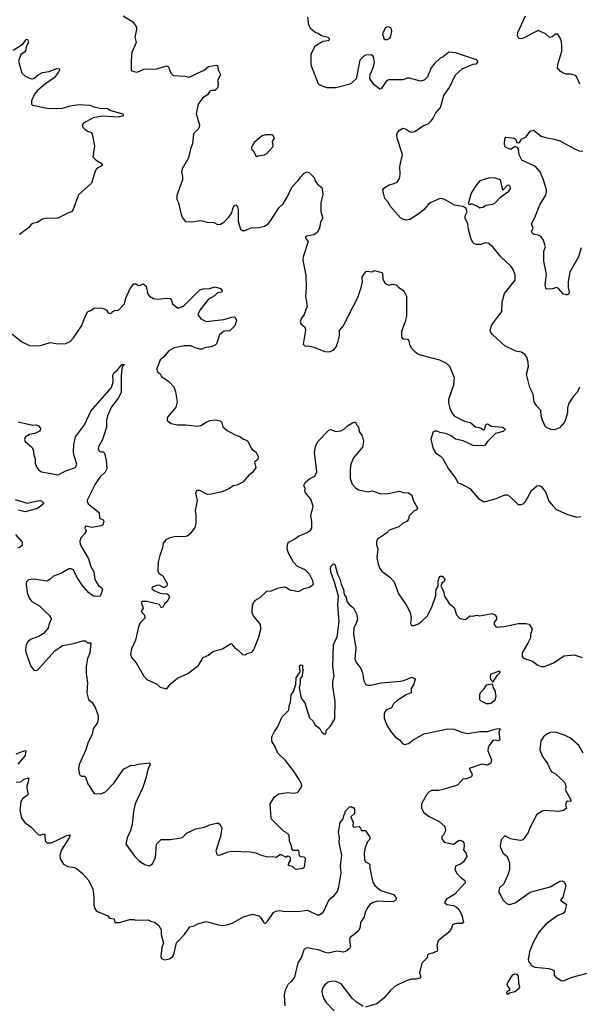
# Model space of a CAD drawing. Extents: x 2220333 to 2384341, y 721037 to 894043.
# Tile 158 of 256: x 2267246 to 2272342, y 836508 to 845473. Entities that reach past the tile are written whole.
import ezdxf

# ---------------------------------------------------------------- set-up
doc = ezdxf.new("R2010")
doc.units = 0

msp = doc.modelspace()

# ---------------------------------------------------------------- linework, layer by layer
at = {"layer": '0CON10XD'}
for points in [[(2268189.3, 845509.3), (2268275, 845452.5), (2268308.8, 845405), (2268310.8, 845385), (2268294.2, 845315), (2268305.9, 845264.1), (2268267.5, 845175), (2268260, 845105), (2268260.7, 845010.7), (2268285, 845000), (2268315, 844996.2), (2268375, 845021.2), (2268495, 845026), (2268583.6, 845053.6), (2268600, 845045), (2268621.2, 844985), (2268645, 844964), (2268751.7, 844958.3), (2268785, 844950.8), (2268805, 844954.3), (2268865.9, 844985.9), (2268925, 845014), (2268965, 845045.7), (2269035, 845060), (2269046.7, 845055), (2269052.5, 845015), (2269073.3, 844975), (2269047, 844917), (2269052.5, 844895), (2269050, 844855), (2269021.7, 844828.3), (2268991.2, 844828.8), (2268977, 844823), (2268959.5, 844790.5), (2268910.3, 844759.7), (2268870.8, 844705), (2268852, 844615), (2268882, 844515), (2268881.2, 844495), (2268870, 844475), (2268830, 844435), (2268819.4, 844345), (2268800, 844295), (2268784.4, 844215), (2268724.5, 844115.5), (2268720.6, 844085), (2268728.9, 844045), (2268727.1, 844015), (2268677, 843873), (2268677.5, 843835), (2268691.2, 843805), (2268715, 843700), (2268729.3, 843669.3), (2268756.4, 843636.4), (2268815, 843634), (2268895, 843643.8), (2268955, 843630), (2269015, 843626.7), (2269048.3, 843608.3), (2269075, 843612.5), (2269105, 843630), (2269151.2, 843675), (2269176.8, 843713.2), (2269185.9, 843754.1), (2269199.3, 843780.7), (2269215, 843787.5), (2269229.5, 843769.5), (2269236, 843745), (2269236, 843635), (2269256.7, 843565), (2269275, 843554.2), (2269295, 843552.5), (2269355, 843576.7), (2269425, 843582.5), (2269475, 843593.8), (2269505, 843610), (2269525, 843633.3), (2269608.3, 843761.7), (2269645, 843796.7), (2269685.7, 843864.3), (2269725, 843947.5), (2269780, 844005), (2269805, 844043.3), (2269837.5, 844075), (2269865, 844086.7), (2269885, 844077.5), (2269927.5, 844035), (2269939.3, 843999.3), (2269956.7, 843975), (2269997.5, 843945), (2270006.7, 843885), (2269987.5, 843805), (2269986.7, 843725), (2270003.6, 843676.4), (2270003.8, 843665), (2269984, 843625), (2269976.2, 843575), (2269953.9, 843536.1), (2269925, 843513.3), (2269858.3, 843501.7), (2269850, 843495), (2269850, 843485), (2269872.5, 843455), (2269826.2, 843315), (2269823.8, 843285), (2269851.4, 843145), (2269854.2, 843035.8), (2269848, 842955), (2269864.2, 842865), (2269835, 842787.5), (2269811.2, 842755), (2269801.2, 842725), (2269805, 842703.3), (2269842.5, 842675), (2269850, 842645), (2269828.3, 842518.3), (2269845, 842500), (2269875, 842502.5), (2269925, 842490), (2270025, 842451.2), (2270065, 842450), (2270102.5, 842465), (2270126.7, 842495), (2270146, 842545), (2270158, 842595), (2270157.5, 842642.5), (2270194.2, 842685), (2270244.2, 842785.8), (2270326.2, 842945), (2270356.2, 843035), (2270366.2, 843085), (2270365, 843130), (2270381.7, 843158.3), (2270405, 843182.5), (2270455, 843177.5), (2270475, 843190), (2270545, 843170), (2270550, 843165), (2270553, 843113), (2270570, 843075), (2270607, 843057), (2270645, 843063.8), (2270675, 843058.8), (2270695, 843036.7), (2270742.5, 843005), (2270766.7, 842955), (2270768, 842775), (2270755.8, 842724.2), (2270721.2, 842635), (2270721.7, 842581.7), (2270735, 842566.7), (2270776.7, 842565), (2270789.5, 842549.5), (2270796.7, 842515), (2270815, 842482.5), (2270848.3, 842448.3), (2270885, 842423.3), (2271070, 842375), (2271130, 842345), (2271159.3, 842319.3), (2271202, 842215), (2271195.9, 842145.9), (2271174.3, 842085), (2271150, 842015), (2271150, 841985), (2271163.8, 841935), (2271186.7, 841885), (2271205, 841862.5), (2271295, 841816.7), (2271350, 841805), (2271395, 841767.5), (2271446.4, 841756.4), (2271465, 841740), (2271478.3, 841741.7), (2271495, 841790), (2271505, 841792.5), (2271543, 841773), (2271641.7, 841761.7), (2271670, 841745), (2271647, 841723), (2271580, 841705), (2271507, 841633), (2271485, 841600), (2271465, 841592.5), (2271375, 841597.5), (2271285, 841637.5), (2271213, 841653), (2271173.6, 841683.6), (2271135, 841703.3), (2271075, 841713.3), (2271043, 841727), (2271025, 841727.5), (2271010.7, 841719.3), (2270988.8, 841655), (2271010, 841565), (2271035, 841527.5), (2271075, 841503.3), (2271095, 841480), (2271150, 841385), (2271218.8, 841295), (2271235, 841257.5), (2271265.8, 841245.8), (2271345, 841203.3), (2271425, 841112.5), (2271473.9, 841083.9), (2271585, 841114), (2271665, 841146.7), (2271685, 841146.7), (2271707.5, 841135), (2271785, 841057.5), (2271811.7, 841058.3), (2271830, 841065), (2271853, 841087), (2271907.5, 841185), (2271955, 841227.5), (2271975, 841232.5), (2271993, 841223), (2272033, 841173), (2272065, 841090), (2272102.5, 841045), (2272133.9, 841013.9), (2272220, 840975), (2272315, 840943.3), (2272355, 840948.8)], [(2271844.3, 842424.3), (2271815.8, 842445.8), (2271764.5, 842454.5), (2271665, 842503.8), (2271553, 842603), (2271536.2, 842625), (2271531.2, 842645), (2271546.2, 842695), (2271635.7, 842815), (2271640, 842905), (2271660.9, 842979.1), (2271757.7, 843102.3), (2271757.7, 843147.7), (2271739.7, 843199.7), (2271719.7, 843229.7), (2271631.3, 843311.3), (2271554.2, 843404.2), (2271516, 843436), (2271485, 843441.2), (2271445, 843427.5), (2271405, 843427.5), (2271385, 843432.5), (2271373.6, 843443.6), (2271353, 843483), (2271332.5, 843565), (2271327.5, 843615), (2271303.3, 843665), (2271303.6, 843686.4), (2271320, 843725), (2271310, 843755), (2271285, 843773.3), (2271205, 843785.7), (2271125, 843829.4), (2271095, 843842.9), (2271075, 843844.2), (2270990.9, 843809.1), (2270965, 843790), (2270928.8, 843745), (2270866.2, 843695), (2270800, 843655), (2270765, 843647.1), (2270735, 843655.7), (2270715, 843669.2), (2270622.2, 843772.2), (2270597.5, 843815), (2270571.9, 843845), (2270557.5, 843895), (2270553.8, 843925), (2270560.5, 843939.5), (2270610, 843970), (2270655, 843981.2), (2270682.5, 843995), (2270704.1, 844025.9), (2270711.4, 844065), (2270708.1, 844135), (2270730.8, 844245), (2270683.6, 844395), (2270680.6, 844425), (2270687.5, 844445), (2270705, 844465.8), (2270735, 844484.2), (2270759.1, 844479.1), (2270795, 844453.8), (2270815, 844448.8), (2270845, 844453.8), (2270921.5, 844508.5), (2270965, 844524.4), (2270995.6, 844555), (2271012.2, 844575), (2271036.4, 844623.6), (2271076.4, 844673.6), (2271108.3, 844781.7), (2271160, 844855), (2271215, 844971.2), (2271275, 845026), (2271375, 845067.5), (2271405, 845070), (2271417.5, 845085), (2271417.5, 845095), (2271405, 845107.5), (2271215, 845171.4), (2271155, 845176), (2271102.5, 845135), (2271075, 845123.3), (2271025, 845076.7), (2270993.3, 845035), (2270958.3, 844951.7), (2270928.3, 844921.7), (2270895, 844913.3), (2270795, 844940), (2270775, 844940), (2270735, 844926.7), (2270605, 844926.7), (2270585, 844917.5), (2270537.5, 844845), (2270525, 844840), (2270471.7, 844881.7), (2270435, 844937.5), (2270436, 844975), (2270451.2, 845008.8), (2270467.3, 845042.7), (2270475.8, 845085), (2270468.8, 845135), (2270462.5, 845145), (2270445, 845152), (2270395, 845149.2), (2270383.8, 845145), (2270344.1, 845105.9), (2270309.8, 844935), (2270255, 844886.2), (2270125, 844853.3), (2270045, 844852.5), (2269985, 844873.3), (2269967, 844887), (2269899.5, 845059.5), (2269900.9, 845159.1), (2269935.7, 845234.3), (2270005, 845277.8), (2270055, 845283.2), (2270071.4, 845295), (2270055, 845311.1), (2269995, 845327.1), (2269965, 845346.2), (2269937.5, 845355), (2269893, 845393), (2269879.2, 845425), (2269870.8, 845495)], [(2272347.3, 844887.3), (2272317.5, 844955), (2272306.4, 844966.4), (2272265, 844976.7), (2272225, 844976.7), (2272195, 844986.7), (2272167.5, 845005), (2272143.3, 845035), (2272146.2, 845065), (2272181.4, 845185), (2272184, 845246), (2272174, 845295), (2272145, 845341.2), (2272125, 845340), (2272095, 845316), (2272070.7, 845310.7), (2272035, 845343.8), (2271966.4, 845373.6), (2271825, 845303.3), (2271805, 845297.5), (2271790.7, 845300.7), (2271780, 845325), (2271783.3, 845355), (2271852.1, 845507.9)], [(2270575, 845293.8), (2270595, 845294.2), (2270615, 845304), (2270621.4, 845315), (2270634.2, 845364.2), (2270628, 845395), (2270605, 845407.5), (2270585.7, 845404.3), (2270574.5, 845395.5), (2270550.8, 845345), (2270562.3, 845302.3), (2270575, 845293.8)], [(2267185.3, 845194.7), (2267276.4, 845253.6), (2267305, 845291.2), (2267315, 845296.7), (2267320.7, 845290.7), (2267326.7, 845265), (2267304.3, 845225.7), (2267302, 845195), (2267291.2, 845178.8), (2267256.7, 845155), (2267236.7, 845095), (2267265.4, 844985.4), (2267291.4, 844961.4), (2267335, 844941.1), (2267355, 844934.5), (2267375, 844937.5), (2267415, 844972.5), (2267455, 844992.5), (2267515, 845000), (2267585, 845030), (2267607.5, 845025), (2267608.8, 845015), (2267598, 844995), (2267560, 844945), (2267479.8, 844890.2), (2267405.4, 844824.6), (2267381.4, 844795), (2267354.3, 844735), (2267354, 844705), (2267363.3, 844695), (2267495, 844667.8), (2267585, 844664.4), (2267635, 844667.8), (2267705, 844688.2), (2267785, 844702.2), (2267885, 844695.7), (2267925, 844679.2), (2267975, 844668.6), (2268045, 844664.3), (2268076.6, 844646.6), (2268185.9, 844615.9), (2268187.5, 844605), (2268182.5, 844595), (2268144.1, 844585.9), (2267995.7, 844594.3), (2267915, 844578.1), (2267827.7, 844532.3), (2267814, 844516), (2267820, 844495), (2267832.1, 844482.1), (2267865, 844456.7), (2267895, 844447.5), (2267906.7, 844435), (2267926.2, 844325), (2267913, 844223), (2267942.7, 844192.7), (2267986.9, 844166.9), (2267996.7, 844155), (2267996.7, 844145), (2267946.7, 844115), (2267933.3, 844095), (2267901.2, 843985), (2267782.7, 843877.3), (2267730.7, 843739.3), (2267717.5, 843725), (2267690, 843715), (2267586.4, 843663.6), (2267495, 843666.2), (2267455, 843656), (2267405, 843626), (2267365, 843618.8), (2267350.5, 843609.5), (2267325, 843576.7), (2267244.1, 843515.9)], [(2269405, 844227.5), (2269415, 844232.5), (2269475, 844243.8), (2269495, 844253.8), (2269547.3, 844312.7), (2269553.3, 844325), (2269547.5, 844365), (2269566.7, 844395), (2269550.7, 844420.7), (2269535, 844426.2), (2269485, 844426), (2269454.1, 844415.9), (2269382.5, 844355), (2269358.3, 844311.7), (2269360, 844285), (2269375, 844280), (2269395, 844232.5), (2269405, 844227.5)], [(2272360, 843395), (2272335, 843312.5), (2272255.9, 843174.1), (2272240, 843085), (2272240, 843035), (2272248.8, 842995), (2272245, 842977.5), (2272235, 842967.5), (2272225, 842966.7), (2272195, 842976.2), (2272152.5, 843025), (2272135, 843033.3), (2272098.3, 843021.7), (2272040.7, 843020.7), (2272030, 843055), (2272044.5, 843155.5), (2272019.6, 843275), (2272018.8, 843365), (2272034.2, 843405), (2272014.2, 843465), (2271995, 843496.7), (2271975, 843508.8), (2271925, 843521.2), (2271910, 843535), (2271907.5, 843545), (2271922.5, 843575), (2271906.2, 843615), (2271937.8, 843672.2), (2271982.6, 843787.4), (2272035.7, 843875), (2272044.2, 843905), (2272042, 843925), (2272015.5, 844015), (2271985, 844088), (2271944, 844135), (2271818.9, 844195), (2271793.7, 844243.7), (2271787.2, 844295), (2271779.9, 844309.9), (2271765, 844316.9), (2271755, 844314.5), (2271715, 844290), (2271664.3, 844315), (2271659.2, 844345), (2271665, 844387.5), (2271675, 844403.8), (2271747.5, 844395), (2271762.5, 844382.5), (2271773.6, 844353.6), (2271785, 844351.4), (2271795.8, 844355), (2271815.6, 844384.4), (2271858.8, 844405), (2271895, 844458.8), (2271925, 844466.7), (2271995, 844413.8), (2272045, 844396.2), (2272115, 844386.2), (2272165, 844371.2), (2272297.3, 844297.3), (2272340.3, 844280.3), (2272373.9, 844276.1)], [(2271435, 843760), (2271445, 843762.5), (2271465, 843767.5), (2271490, 843785), (2271555, 843792), (2271575.6, 843804.4), (2271625, 843857.5), (2271699.5, 843910.5), (2271716.7, 843935), (2271713.3, 843955), (2271700, 843965), (2271685, 843963.3), (2271645, 843920), (2271625.6, 844015.6), (2271575, 844030), (2271523, 844033), (2271435, 844006.2), (2271402.4, 843967.6), (2271358.1, 843895), (2271330, 843795), (2271345, 843790), (2271353, 843797), (2271366.4, 843796.4), (2271425, 843770), (2271435, 843760)], [(2267170, 842615), (2267265, 842540), (2267335, 842508), (2267425, 842503.8), (2267525, 842533.8), (2267595, 842520.8), (2267665, 842525.8), (2267705.5, 842544.5), (2267736, 842575), (2267812.4, 842687.6), (2267829.7, 842740.3), (2267865, 842813.3), (2267900.7, 842829.3), (2267925, 842850), (2267995, 842846.7), (2268015, 842840), (2268035, 842827.5), (2268052.5, 842805), (2268069.3, 842799.3), (2268085, 842803.8), (2268095, 842816.7), (2268112.5, 842825), (2268145, 842828.8), (2268200, 842885), (2268212.1, 842937.9), (2268253.1, 843025), (2268285, 843066.7), (2268305, 843067.5), (2268327, 843053), (2268345, 843056.7), (2268369.3, 843069.3), (2268397.3, 843047.3), (2268413.3, 842973.3), (2268426.7, 842955), (2268465, 842936), (2268505, 842928.8), (2268585, 842938), (2268615, 842933.3), (2268627.7, 842917.7), (2268637.5, 842885), (2268685, 842847.5), (2268736.7, 842865), (2268887.3, 843012.7), (2268915, 843021.4), (2268974.4, 843025.6), (2269025, 843042), (2269075, 843026.2), (2269088.8, 843005), (2269087.7, 842992.3), (2269047.5, 842985), (2269020.9, 842959.1), (2268965, 842927.5), (2268885, 842828), (2268867.7, 842787.7), (2268895, 842748), (2268945, 842725.8), (2269105, 842742.5), (2269175, 842764.4), (2269205, 842766.2), (2269219.2, 842735), (2269203.7, 842686.3), (2269155, 842635.7), (2269125, 842640), (2269102.5, 842635), (2269065.7, 842605), (2269037.3, 842522.7), (2269025, 842510), (2268986, 842494), (2268930, 842485), (2268906.1, 842473.9), (2268885.9, 842474.1), (2268845, 842484.2), (2268805, 842502.9), (2268744.3, 842504.3), (2268655, 842485.7), (2268605, 842459.2), (2268555, 842400), (2268524, 842375), (2268493.8, 842295), (2268499.3, 842269.3), (2268525, 842247.5), (2268537.5, 842225), (2268605, 842178.8), (2268649.1, 842129.1), (2268665.8, 842085), (2268680, 841995), (2268668, 841945), (2268592.5, 841855), (2268587.5, 841845), (2268590, 841825), (2268625, 841796.7), (2268684.1, 841784.1), (2268755, 841784.3), (2268865, 841771.9), (2268895, 841778.1), (2268945, 841810), (2268977.3, 841822.7), (2269025, 841829.6), (2269072.2, 841822.2), (2269085.8, 841805), (2269095, 841766.7), (2269135, 841734), (2269202.5, 841695), (2269255, 841676), (2269283.1, 841653.1), (2269312.5, 841645), (2269323.3, 841635), (2269352.7, 841572.7), (2269365, 841556.7), (2269395, 841537.5), (2269416.7, 841495), (2269415, 841470), (2269383.3, 841445), (2269396.2, 841395), (2269365, 841350), (2269335, 841328.8), (2269277.5, 841262.5), (2269223.9, 841236.1), (2269190.5, 841229.5), (2269155, 841203.3), (2269090, 841175), (2268988.3, 841151.7), (2268955, 841150), (2268885, 841187.5), (2268860, 841185), (2268847.5, 841165), (2268863.3, 841095), (2268843.8, 841005), (2268851.2, 840955), (2268851.2, 840885), (2268840.7, 840849.3), (2268799.3, 840790.7), (2268770.8, 840769.2), (2268745, 840764.2), (2268665, 840767.5), (2268614.2, 840755.8), (2268577.5, 840737.5), (2268552.7, 840707.3), (2268546.1, 840663.9), (2268521.2, 840595), (2268506.4, 840533.6), (2268502.5, 840455), (2268512.5, 840435), (2268548.3, 840408.3), (2268593.3, 840335), (2268583.3, 840315), (2268565, 840302), (2268555, 840302), (2268522.7, 840322.7), (2268505, 840324.5), (2268452.5, 840305), (2268448, 840295), (2268471.4, 840275), (2268525, 840252.9), (2268554.5, 840245.5), (2268585, 840249.2), (2268600, 840235), (2268608.8, 840215), (2268588.8, 840175), (2268565.9, 840154.1), (2268548.8, 840125), (2268535, 840117.5), (2268518.6, 840148.6), (2268405, 840176.2), (2268365.5, 840174.5), (2268353.4, 840166.6), (2268371.2, 840115), (2268351.2, 840085), (2268382.5, 840052.5), (2268386.9, 840025), (2268345.7, 839985), (2268332.4, 839957.6), (2268299.5, 839825), (2268265.5, 839744.5), (2268254.4, 839695.6), (2268265, 839666), (2268307.9, 839617.9), (2268375, 839496.7), (2268405, 839466.2), (2268492.5, 839425), (2268526.4, 839396.4), (2268585, 839380), (2268615.8, 839424.2), (2268683.2, 839476.8), (2268778.3, 839521.7), (2268875, 839594.2), (2268916.2, 839665), (2268965, 839688), (2269005, 839720), (2269092.5, 839745), (2269165, 839791.2), (2269175, 839790), (2269205, 839753.3), (2269232.5, 839735), (2269275, 839692.5), (2269305, 839690), (2269318.3, 839701.7), (2269360, 839715), (2269375, 839732.5), (2269394, 839775), (2269424.4, 839855.6), (2269440.8, 839925), (2269437.5, 839965), (2269374.6, 840044.6), (2269362.8, 840072.8), (2269364.6, 840135.4), (2269375.6, 840165), (2269392.8, 840187.2), (2269435, 840211.2), (2269495, 840268.8), (2269535, 840272), (2269605, 840298.8), (2269655, 840308), (2269675, 840303.3), (2269705, 840281.2), (2269785, 840266.7), (2269835, 840293.3), (2269883.6, 840306.4), (2269920, 840335), (2269916.2, 840365), (2269886, 840425), (2269845, 840464.2), (2269776.2, 840495), (2269740, 840535), (2269692.5, 840615), (2269682.5, 840655), (2269684.2, 840695.8), (2269693.2, 840716.8), (2269740.9, 840739.1), (2269785, 840769.2), (2269865, 840803.1), (2269895, 840824.3), (2269906.9, 840845), (2269907.5, 840905), (2269895.6, 840955), (2269919.2, 841045), (2269897, 841107), (2269850, 841165), (2269843.9, 841186.1), (2269846.1, 841206.1), (2269832.5, 841235), (2269845, 841260), (2269885, 841293.3), (2269935, 841316.7), (2269952.5, 841355), (2269930, 841535), (2269942, 841595), (2269964, 841635), (2270065, 841740), (2270075, 841743.3), (2270125, 841723.8), (2270170.5, 841729.5), (2270205, 841748), (2270231.2, 841775), (2270275, 841804), (2270295, 841810), (2270305, 841807.5), (2270313.9, 841783.9), (2270332.5, 841765), (2270337.5, 841725), (2270363.6, 841683.6), (2270376.7, 841635), (2270368.3, 841581.7), (2270285, 841483.3), (2270260.8, 841425), (2270254.2, 841375), (2270254, 841295), (2270272.7, 841242.7), (2270305, 841210), (2270335, 841193.3), (2270415, 841173.8), (2270455, 841183.3), (2270535, 841156.2), (2270600.7, 841159.3), (2270705, 841180), (2270737, 841167), (2270787.5, 841165), (2270817.5, 841145), (2270828.3, 841098.3), (2270867.5, 841025), (2270859.3, 841010.7), (2270835, 840997.5), (2270792.5, 840955), (2270785.9, 840924.1), (2270773, 840907), (2270733.3, 840885), (2270697.5, 840855), (2270610, 840825), (2270585, 840797.5), (2270505, 840742.5), (2270493.9, 840716.1), (2270493.9, 840696.1), (2270508, 840655), (2270498, 840575), (2270510, 840515), (2270525, 840476.7), (2270545, 840451.2), (2270615, 840398.8), (2270656, 840355), (2270696, 840245), (2270765.5, 840145.5), (2270800.8, 840075), (2270811.2, 840025), (2270803.3, 839975), (2270815, 839957.5), (2270835, 839957.5), (2270870.7, 839969.3), (2270905, 839993.3), (2270956.8, 840043.2), (2270998.8, 840125), (2271035, 840230), (2271036.2, 840255)], [(2272345, 842126.7), (2272326.1, 842083.9), (2272290, 842045), (2272243.3, 841975), (2272233.3, 841935), (2272233.3, 841895), (2272217.3, 841832.7), (2272203.8, 841805), (2272162.7, 841757.3), (2272115, 841740), (2272085, 841742), (2272055, 841754), (2272035, 841766.7), (2272006.8, 841826.8), (2271995.6, 841865), (2271992.9, 841915), (2271955, 841954.2), (2271930, 841995), (2271921.5, 842065), (2271890, 842125), (2271861.4, 842245), (2271880, 842315), (2271877.1, 842355), (2271865, 842400), (2271844.3, 842424.3)], [(2267230.7, 841810.7), (2267365, 841781.2), (2267395, 841783.8), (2267416.7, 841775), (2267436.2, 841755), (2267433.3, 841735), (2267425, 841726.7), (2267385, 841706.7), (2267335, 841696.7), (2267300, 841675), (2267288.8, 841655), (2267295, 841633.3), (2267358.7, 841578.7), (2267372, 841545), (2267376.2, 841505), (2267386, 841475), (2267386.7, 841435), (2267400.5, 841400.5), (2267416.1, 841376.1), (2267445, 841356.7), (2267595, 841330), (2267665, 841366.7), (2267755, 841396.2), (2267766.9, 841425), (2267743.9, 841493.9), (2267737.5, 841535), (2267738.7, 841605), (2267754.5, 841675), (2267835, 841784.3), (2267895, 841908.9), (2268083.1, 842125), (2268096.1, 842175), (2268095, 842237.5), (2268105, 842261.4), (2268135, 842280), (2268175, 842332.5), (2268200, 842335), (2268183.3, 842316.7), (2268175.8, 842294.2), (2268169.2, 842230.8), (2268170.5, 842160.5), (2268170.7, 842079.3), (2268143.9, 842026.1), (2268081.9, 841948.1), (2268044.4, 841865), (2268035.6, 841825.6), (2268035.7, 841765.7), (2268019.1, 841705), (2267999.5, 841650.5), (2267962.9, 841585), (2267961.4, 841565), (2267968.8, 841545), (2267985, 841537.1), (2268005, 841537.1), (2268016.8, 841526.8), (2268032.9, 841462.9), (2268039.8, 841385), (2268025, 841353.5), (2267975, 841308.8), (2267932.5, 841245), (2267862, 841105), (2267861.2, 841085), (2267870, 841065), (2267970, 840985), (2267972.5, 840935), (2268005, 840920), (2268012.5, 840905), (2268002.5, 840875), (2267984.1, 840865.9), (2267905, 840850), (2267845, 840862.5), (2267840, 840845), (2267850, 840815), (2267835, 840793.3), (2267803.3, 840755), (2267793.3, 840725), (2267796.2, 840695), (2267872, 840565), (2267890.5, 840500.5), (2267921.2, 840445), (2267929.4, 840375), (2267965, 840320), (2267995, 840300), (2267998.8, 840285), (2267983.8, 840235), (2267975, 840223.8), (2267935, 840220), (2267917.5, 840225), (2267875, 840253.8), (2267814.2, 840325), (2267759.7, 840409.7), (2267735, 840464), (2267715, 840474.3), (2267695, 840471.9), (2267619.8, 840430.2), (2267555, 840405.7), (2267521.2, 840375), (2267495, 840362.2), (2267375, 840379.2), (2267325.9, 840374.1), (2267306.7, 840355), (2267306.2, 840335), (2267313.8, 840255), (2267333.9, 840203.9), (2267357.5, 840175), (2267427.7, 840137.7), (2267486, 840076), (2267515, 840050), (2267536.7, 840015), (2267513.3, 839975), (2267505, 839933.3), (2267464.1, 839885.9), (2267425, 839861.2), (2267345, 839830), (2267320.3, 839809.7), (2267303.8, 839785), (2267298.8, 839735), (2267304, 839705), (2267346.1, 839586.1), (2267375, 839550), (2267395, 839546.7), (2267412.5, 839555), (2267565, 839726.2), (2267635, 839776.7), (2267735, 839793.3), (2267817, 839817), (2267845, 839817.5), (2267865, 839800), (2267895, 839800), (2267886, 839705), (2267865, 839657.5), (2267850, 839585), (2267851.2, 839521.2), (2267864, 839435), (2267858, 839345), (2267873.8, 839285), (2267906.2, 839255), (2267936.7, 839205), (2267962, 839135), (2267962, 839108), (2267953.3, 839075), (2267914.1, 839015.9), (2267906.7, 838965), (2267868.8, 838895), (2267848, 838825), (2267788.3, 838691.7), (2267781.2, 838651.2), (2267789.3, 838599.3), (2267805, 838586.7), (2267835, 838586.7), (2267845, 838577.5), (2267866.2, 838515), (2267925, 838427.5), (2267985, 838426), (2268027, 838443), (2268105, 838524), (2268191.7, 838648.3), (2268260, 838685), (2268286.1, 838683.9), (2268325, 838694), (2268425.6, 838705.6), (2268433.8, 838695), (2268432, 838685), (2268412, 838645), (2268397.5, 838575), (2268366.6, 838483.4), (2268315, 838373.3), (2268296.2, 838335), (2268282, 838265), (2268271.2, 838145), (2268255, 838090), (2268223.3, 838025), (2268212.5, 837965), (2268294.1, 837854.1), (2268334.2, 837814.2), (2268382.3, 837782.3), (2268425, 837770), (2268455, 837787.5), (2268483.3, 837845), (2268492.5, 837965), (2268535, 838010), (2268615, 838010), (2268717, 838023), (2268735, 838032.5), (2268765, 838067.5), (2268850, 838105), (2268929.3, 838120.7), (2268975, 838142.5), (2269037, 838157), (2269055, 838157.5), (2269069.3, 838149.3), (2269086.4, 838113.6), (2269073.3, 838035), (2269032.5, 837905), (2269045, 837870), (2269065, 837867.5), (2269143.9, 837896.1), (2269185, 837901.2), (2269343.9, 837896.1), (2269395, 837887.5), (2269445, 837865.8), (2269505, 837850), (2269545, 837853.3), (2269581.7, 837848.3), (2269615, 837872.5), (2269625, 837872.5), (2269665, 837850), (2269678.3, 837851.7), (2269685, 837860), (2269697, 837857), (2269707.5, 837845), (2269707.5, 837815), (2269692.5, 837795), (2269690, 837775), (2269727, 837767), (2269758.3, 837738.3), (2269825, 837747.5), (2269836.7, 837755), (2269843.3, 837775), (2269850, 837835), (2269835, 837847.5), (2269805, 837850), (2269795, 837860), (2269788.3, 837908.3), (2269735, 837910), (2269723, 837923), (2269721.7, 837951.7), (2269703.3, 837995), (2269698.3, 838048.3), (2269673.6, 838073.6), (2269647.5, 838085), (2269540, 838195), (2269536.2, 838205), (2269527, 838333), (2269565, 838397.5), (2269605, 838423.3), (2269685, 838436.2), (2269735, 838431.2), (2269775, 838438), (2269786, 838445), (2269815.8, 838495), (2269812, 838515), (2269786.2, 838565), (2269739.2, 838635), (2269665, 838728), (2269595.8, 838795), (2269575, 838847.5), (2269543.3, 838905), (2269543.3, 838945), (2269565, 838992.5), (2269595, 839032.5), (2269636, 839125), (2269696, 839185), (2269700.8, 839225), (2269713.2, 839256.8), (2269717.5, 839325), (2269738, 839355), (2269760, 839420), (2269765, 839480), (2269800, 839535), (2269795, 839590), (2269805, 839600), (2269820, 839595), (2269820, 839565), (2269827.5, 839555), (2269820, 839535), (2269817.5, 839495), (2269800, 839475), (2269800, 839435), (2269791.2, 839388.8), (2269810, 839295), (2269843.9, 839253.9), (2269885, 839117.5), (2269917.5, 839085), (2269934.1, 839054.1), (2269979.3, 839019.3), (2269995, 838990), (2270015, 838970), (2270035, 838970), (2270040, 839005), (2270075, 839041.2), (2270115, 839107.5), (2270117.5, 839265), (2270098, 839402), (2270096.9, 839445), (2270110.4, 839495), (2270097.3, 839585), (2270102.3, 839785), (2270136.2, 839855), (2270154.1, 839995), (2270143.1, 840146.9), (2270149.6, 840225), (2270113, 840353), (2270079.4, 840445), (2270075.6, 840475), (2270080, 840495), (2270105, 840520), (2270115.5, 840515.5), (2270140, 840425), (2270162, 840382), (2270173.6, 840333.6), (2270195.7, 840285), (2270200.3, 840240.3), (2270217.5, 840215), (2270224.4, 840174.4), (2270248.8, 840145), (2270285, 840116.7), (2270312, 840065), (2270322.9, 840015), (2270310.6, 839975), (2270296.8, 839953.2)], [(2267205, 841105.4), (2267315, 841072), (2267425, 841095.6), (2267445, 841093.8), (2267463.3, 841075), (2267462.5, 841065), (2267407.3, 841022.7), (2267295, 840993.1), (2267235, 841006.7)], [(2267206.9, 840786.9), (2267268.8, 840715), (2267267.5, 840685), (2267250.5, 840669.5), (2267225, 840662.9)], [(2271036.2, 840255), (2271038.8, 840285), (2271057.5, 840315), (2271056.7, 840355), (2271065, 840390), (2271075, 840407.5), (2271095, 840407.5), (2271117.5, 840375), (2271107.5, 840355), (2271092.5, 840345), (2271080, 840315), (2271105, 840270), (2271113.3, 840225), (2271157, 840157), (2271200.9, 840120.9), (2271223.8, 840055), (2271255, 840020), (2271305, 840013.3), (2271345, 840046.7), (2271375, 840043.3), (2271405, 840051.2), (2271435, 840043.8), (2271546.2, 840066.2), (2271568.8, 840058.8), (2271587.5, 840035), (2271586.7, 840015), (2271567.5, 839985), (2271567.5, 839965), (2271585, 839942.5), (2271657, 839947), (2271785, 839976.2), (2271853.6, 839976.4), (2271885, 839970), (2271912.5, 839925), (2271897.5, 839875), (2271897.5, 839845), (2271873.8, 839795), (2271820.5, 839709.5), (2271820, 839675), (2271835, 839660), (2271915, 839634), (2271965, 839597.5), (2271995, 839584.4), (2272025, 839584.4), (2272106.1, 839616.1), (2272205, 839681.8), (2272295, 839690.6), (2272367.3, 839667.3)], [(2270296.8, 839953.2), (2270289.2, 839935), (2270285.8, 839875), (2270306.2, 839755), (2270296.7, 839655), (2270306.7, 839625), (2270351.2, 839565), (2270368.8, 839525), (2270380, 839455), (2270395, 839422.5), (2270413.6, 839413.6), (2270444, 839414), (2270535, 839436.5), (2270715, 839449.2), (2270745, 839456), (2270817, 839487), (2270842.5, 839475), (2270846.2, 839465), (2270832.1, 839417.9), (2270811.2, 839385), (2270810, 839345), (2270764.3, 839325.7), (2270678.7, 839271.3), (2270648.8, 839245), (2270631.2, 839208.8), (2270578.8, 839185), (2270566.1, 839153.9), (2270566.2, 839115), (2270586.2, 839055), (2270623.3, 838995), (2270665, 838943.3), (2270703.3, 838915), (2270735, 838880), (2270754.2, 838874.2), (2270785, 838884.3), (2270825.4, 838914.6), (2270925, 838970), (2271145, 839017.1), (2271202.3, 839012.3), (2271270, 838985), (2271325, 838974.3), (2271435, 838993.3), (2271505, 838992.2), (2271575, 839014.2), (2271605, 839018.8), (2271620, 839015), (2271608.8, 838985), (2271617.5, 838915), (2271605, 838907.5), (2271575, 838913.3), (2271555, 838910), (2271520, 838865), (2271512.5, 838845), (2271508.8, 838815), (2271542, 838735), (2271535, 838703.8), (2271505, 838686), (2271455, 838695.5), (2271340, 838655), (2271366.7, 838605), (2271359.3, 838580.7), (2271305, 838557.5), (2271285, 838560), (2271235, 838507.5), (2271215, 838496.7), (2271090.7, 838460.7), (2271064.1, 838454.1), (2270995, 838456.2), (2270975, 838443.3), (2270951.2, 838415), (2270906.2, 838335), (2270903.9, 838293.9), (2270925, 838253.3), (2270975, 838218.8), (2271065, 838172), (2271116.9, 838126.9), (2271122.3, 838087.7), (2271105, 838050), (2271090, 838035), (2271090, 838015), (2271112.5, 837985), (2271195, 837966.7), (2271245, 838001.2), (2271255, 838002), (2271276.7, 837995), (2271289.5, 837979.5), (2271293, 837947), (2271286.7, 837915), (2271311.7, 837881.7), (2271316.2, 837855), (2271286.7, 837805), (2271265, 837788.8), (2271215, 837767.5), (2271208.8, 837735), (2271230, 837695), (2271265, 837659.2), (2271299.2, 837635), (2271301.4, 837615), (2271208.3, 837511.7), (2271132, 837465), (2271113.3, 837435), (2271135.8, 837415.8), (2271195, 837408), (2271225, 837393.8), (2271246, 837375), (2271275, 837310), (2271286.4, 837253.6), (2271275.7, 837244.3), (2271225, 837244.4), (2271188.8, 837235), (2271174.4, 837195), (2271154.4, 837165), (2271055.8, 837085), (2271043.3, 837045), (2271050, 837005), (2271046.4, 836993.6), (2271005, 836972.5), (2270970, 836965), (2270960, 836955), (2270955, 836930), (2270907, 836883), (2270887.5, 836795), (2270896.4, 836766.4), (2270895, 836750), (2270857, 836737), (2270815, 836736.2), (2270765, 836723.3), (2270665.9, 836674.1), (2270618.8, 836631.2), (2270563.3, 836565), (2270498.3, 836511.7), (2270395, 836483.8)], [(2271555, 839440), (2271596.4, 839503.6), (2271617.5, 839525), (2271620, 839535), (2271615, 839540), (2271537.5, 839515), (2271530, 839495), (2271532.5, 839465), (2271555, 839440)], [(2271523.9, 839246.1), (2271535, 839251.2), (2271575, 839280), (2271583.6, 839315), (2271575.6, 839365), (2271558.8, 839395), (2271555, 839420), (2271545, 839422.5), (2271492.5, 839415), (2271465, 839372.5), (2271437.5, 839345), (2271433.3, 839325), (2271433.3, 839285), (2271445, 839270), (2271495, 839248), (2271523.9, 839246.1)], [(2272377, 838797), (2272338.8, 838865), (2272261.3, 838931.3), (2272213.9, 838956.1), (2272125, 838987.1), (2272075, 838982), (2272045, 838968.8), (2272016.7, 838945), (2271992.3, 838907.7), (2271983.3, 838825), (2272006.7, 838765), (2272055.7, 838695.7), (2272085, 838627.5), (2272125, 838606.7), (2272202.5, 838535), (2272212.5, 838515), (2272220, 838495), (2272220, 838475), (2272212.5, 838465), (2272266.7, 838365), (2272260, 838355), (2272235, 838356.7), (2272222.2, 838347.8), (2272215.8, 838325), (2272226.1, 838293.9), (2272196.8, 838273.2), (2272155.7, 838264.3), (2272025, 838272), (2272005, 838268), (2271954, 838235), (2271890, 838115), (2271874.2, 838065.8), (2271827.5, 838005), (2271805, 838001.2), (2271745, 838008.8), (2271715, 838016.2), (2271665, 838042.5), (2271630, 838005), (2271622.3, 837952.3), (2271624, 837935), (2271645, 837887.5), (2271683.6, 837853.6), (2271706.2, 837795), (2271706.2, 837735), (2271691.7, 837688.3), (2271653.6, 837606.4), (2271615, 837570), (2271607.5, 837545), (2271607.5, 837525), (2271628.3, 837498.3), (2271645, 837460), (2271680, 837425), (2271705, 837417.5), (2271757.7, 837432.3), (2271895, 837528), (2272075, 837578), (2272165, 837628.8), (2272185, 837633.3), (2272203, 837623), (2272219.3, 837589.3), (2272192.5, 837485), (2272170, 837455), (2272226.4, 837416.4), (2272210, 837355), (2272195, 837336.2), (2272145, 837316.7), (2272038.8, 837241.2), (2271973.8, 837165), (2271924.1, 837075.9), (2271903.9, 837026.1), (2271887.5, 836985), (2271877.5, 836915), (2271878.3, 836898.3), (2271897, 836877), (2271900, 836865), (2271937, 836847), (2272065, 836833.3), (2272100.7, 836820.7), (2272111.7, 836811.7), (2272113.8, 836775), (2272126.7, 836755), (2272181.7, 836721.7), (2272205, 836724.2), (2272275.8, 836754.2), (2272475, 836806.9)], [(2267215, 838788), (2267295, 838820), (2267302.5, 838815), (2267297, 838773), (2267230, 838695)], [(2267215, 838530), (2267255, 838533.8), (2267285, 838558.8), (2267325, 838570), (2267325.8, 838545), (2267312.5, 838495), (2267314.2, 838455), (2267323.8, 838425), (2267320, 838415), (2267272.3, 838377.7), (2267255.7, 838355), (2267247, 838277), (2267263.9, 838203.9), (2267293.3, 838165), (2267351.9, 838121.9), (2267413, 838053), (2267431.2, 838048.8), (2267465, 838061.2), (2267475, 838056.7), (2267476.7, 837996.7), (2267495, 837979.2), (2267535, 837978.6), (2267675, 838046.7), (2267705, 838050), (2267697.5, 838025), (2267625.6, 837915), (2267610.8, 837865), (2267615, 837832.5), (2267645, 837783.8), (2267685, 837764), (2267745, 837753.3), (2267763.6, 837743.6), (2267818.6, 837698.6), (2267870.7, 837640.7), (2267910.8, 837560.8), (2267922.1, 837485), (2267922, 837412), (2267929.7, 837379.7), (2267945, 837356.7), (2268050, 837315), (2268065, 837292.5), (2268107, 837287), (2268113.6, 837253.6), (2268155, 837253.8), (2268245, 837280), (2268285, 837280), (2268305, 837273.8), (2268415, 837278.8), (2268445, 837263.3), (2268475, 837257.5), (2268512.5, 837225), (2268533.3, 837185), (2268533.8, 837145), (2268554.2, 837065), (2268539.2, 837025), (2268530, 836945), (2268536.7, 836925), (2268565, 836912.5), (2268608.7, 836921.3), (2268639.2, 836945), (2268652.5, 836975), (2268675, 837066.7), (2268747.4, 837142.6), (2268796.1, 837213.9), (2268835, 837221.4), (2268868.8, 837241.2), (2268945, 837263.6), (2269055, 837230.8), (2269095, 837227.1), (2269135, 837231.5), (2269182, 837248), (2269285, 837304.5), (2269365, 837330), (2269423.6, 837313.6), (2269443.3, 837295), (2269465.6, 837255.6), (2269475, 837246.2), (2269485, 837247.5), (2269505, 837267.5), (2269556.4, 837343.6), (2269577.5, 837355), (2269615, 837362.9), (2269645, 837355.6), (2269775.8, 837354.2), (2269865.7, 837365.7), (2269953.6, 837323.6), (2269975, 837322.5), (2270006, 837344), (2270018.6, 837361.4), (2270065, 837461.2), (2270106.2, 837495), (2270140, 837535), (2270153, 837577), (2270174.6, 837704.6), (2270168.2, 837765), (2270180.8, 837865), (2270155, 837982.5), (2270157.2, 838027.2), (2270149.4, 838075), (2270165, 838163.3), (2270191.7, 838198.3), (2270200, 838235), (2270210, 838245), (2270210, 838265), (2270245, 838302.5), (2270265, 838310), (2270275, 838300), (2270285, 838300), (2270296.2, 838285), (2270296, 838245), (2270262.5, 838215), (2270283.3, 838165), (2270280, 838135), (2270285, 838120), (2270336.4, 838126.4), (2270350, 838115), (2270355, 838090), (2270395, 838090), (2270402.5, 838075)], [(2270402.5, 838075), (2270432, 838035), (2270436.2, 838015), (2270410.8, 837985), (2270389.5, 837925), (2270383.4, 837883.4), (2270385.8, 837825.8), (2270395, 837806.7), (2270433.9, 837783.9), (2270435.6, 837745), (2270460.9, 837620.9), (2270478.8, 837588.8), (2270535, 837545.8), (2270656.7, 837505), (2270673.3, 837475), (2270672.5, 837455), (2270650, 837445), (2270615, 837440.8), (2270505, 837447.8), (2270465, 837436.4), (2270434.1, 837415.9), (2270411.5, 837385), (2270392.5, 837345), (2270382.5, 837305), (2270348.3, 837251.7), (2270347.1, 837215), (2270335, 837180), (2270252, 837115), (2270248.6, 837085), (2270258.6, 837035), (2270249.2, 837015), (2270226.1, 836993.9), (2270195, 836982.9), (2270135, 836991.2), (2270055, 836975.3), (2270017.7, 836982.3), (2269975, 837000), (2269867.8, 837022.2), (2269845, 837017.1), (2269834.5, 837005.5), (2269813.1, 836936.9), (2269780, 836885), (2269748.6, 836755), (2269719.2, 836715), (2269689.4, 836690.6), (2269662.9, 836637.1), (2269655.6, 836595), (2269660, 836495)], [(2271681.7, 836601.7), (2271695, 836602.5), (2271707.5, 836612.5), (2271755, 836626.2), (2271795, 836653.8), (2271801.2, 836665), (2271791.2, 836705), (2271787.5, 836765), (2271775, 836780), (2271755, 836782.5), (2271730, 836775), (2271682.5, 836695), (2271687.5, 836675), (2271707, 836653), (2271705, 836630), (2271695, 836630), (2271680, 836615), (2271681.7, 836601.7)], [(2270375, 836488.8), (2270310.9, 836530.9), (2270273.4, 836563.4), (2270172.5, 836695), (2270125, 836716.7), (2270095, 836720), (2270055, 836711.2), (2270025, 836686.7), (2270003.8, 836655), (2269996.2, 836625), (2270002, 836592), (2270015, 836557.5), (2270036.7, 836525), (2270108.1, 836448.1)]]:
    msp.add_lwpolyline(points, dxfattribs=at)

doc.saveas('drawing.dxf')
